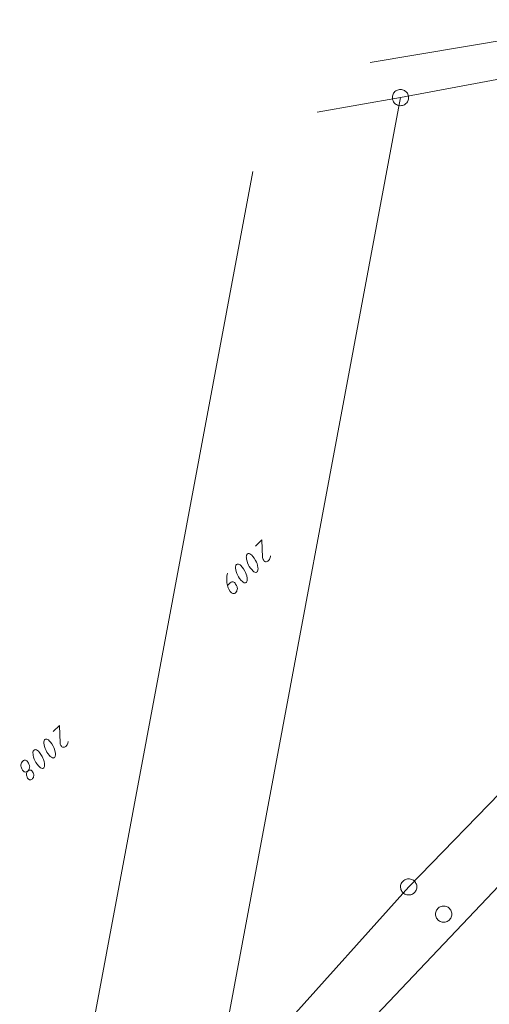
# Model space of a CAD drawing. Header units: metres. Extents: x 3425540 to 3446143, y 5432760 to 5444637.
# Tile 18 of 256: x 3435125 to 3435168, y 5437913 to 5438003. Entities that reach past the tile are written whole.
import ezdxf

# ---------------------------------------------------------------- set-up
doc = ezdxf.new("R2010")
doc.units = ezdxf.units.M
for name, color, linetype, lineweight in [('B_Böschung', 9, 'Continuous', 18), ('B_Flurgrenzen', 9, 'Continuous', 18), ('B_Gleisachse', 9, 'Continuous', 25)]:
    doc.layers.add(name, color=color, linetype=linetype, lineweight=lineweight)

msp = doc.modelspace()

# ---------------------------------------------------------------- linework, layer by layer
at = {"layer": 'B_Böschung'}
msp.add_line((3435172.357, 5437927.249), (3435157.659, 5437911.713), dxfattribs=at)
at = {"layer": 'B_Flurgrenzen'}
for p, q in [((3435198.091, 5438003.353), (3435159.821, 5437996.179)), ((3435171.335, 5438001.812), (3435157.035, 5437999.412)), ((3435159.821, 5437996.179), (3435142.467, 5437903.294)), ((3435159.821, 5437996.179), (3435152.143, 5437994.849)), ((3435146.249, 5437989.354), (3435126.815, 5437885.62)), ((3435201.284, 5437965.439), (3435160.576, 5437923.465)), ((3435160.576, 5437923.465), (3435142.467, 5437903.294))]:
    msp.add_line(p, q, dxfattribs=at)
for points in [[(3435159.086, 5437996.323), (3435159.073, 5437996.229), (3435159.073, 5437996.139), (3435159.084, 5437996.041), (3435159.109, 5437995.952), (3435159.146, 5437995.866), (3435159.189, 5437995.779), (3435159.241, 5437995.703), (3435159.306, 5437995.636), (3435159.378, 5437995.574), (3435159.459, 5437995.528), (3435159.541, 5437995.487), (3435159.632, 5437995.458), (3435159.724, 5437995.439), (3435159.819, 5437995.433), (3435159.911, 5437995.439), (3435160.003, 5437995.451), (3435160.094, 5437995.481), (3435160.179, 5437995.519), (3435160.256, 5437995.57), (3435160.328, 5437995.634), (3435160.395, 5437995.699), (3435160.452, 5437995.772), (3435160.499, 5437995.859), (3435160.533, 5437995.942), (3435160.557, 5437996.034), (3435160.57, 5437996.128), (3435160.57, 5437996.218), (3435160.559, 5437996.317), (3435160.534, 5437996.406), (3435160.497, 5437996.491), (3435160.454, 5437996.578), (3435160.402, 5437996.654), (3435160.337, 5437996.721), (3435160.265, 5437996.784), (3435160.184, 5437996.83), (3435160.102, 5437996.87), (3435160.011, 5437996.9), (3435159.919, 5437996.918), (3435159.824, 5437996.925), (3435159.732, 5437996.918), (3435159.639, 5437996.907), (3435159.549, 5437996.876), (3435159.464, 5437996.839), (3435159.387, 5437996.788), (3435159.315, 5437996.724), (3435159.248, 5437996.659), (3435159.191, 5437996.585), (3435159.144, 5437996.498), (3435159.11, 5437996.415), (3435159.086, 5437996.323)], [(3435147.867, 5437953.968), (3435147.866, 5437953.908), (3435147.844, 5437953.808), (3435147.813, 5437953.718), (3435147.772, 5437953.639), (3435147.741, 5437953.589), (3435147.69, 5437953.52), (3435147.659, 5437953.49), (3435147.608, 5437953.461), (3435147.538, 5437953.432), (3435147.468, 5437953.423), (3435147.407, 5437953.424), (3435147.348, 5437953.445), (3435147.298, 5437953.476), (3435147.259, 5437953.517), (3435147.21, 5437953.588), (3435147.18, 5437953.638), (3435147.151, 5437953.709), (3435147.133, 5437953.809), (3435147.068, 5437955.424), (3435146.488, 5437954.862)], [(3435146.618, 5437953.251), (3435146.665, 5437953.08), (3435146.702, 5437952.879), (3435146.711, 5437952.768), (3435146.709, 5437952.688), (3435146.698, 5437952.618), (3435146.677, 5437952.558), (3435146.646, 5437952.509), (3435146.606, 5437952.469), (3435146.555, 5437952.44), (3435146.505, 5437952.431), (3435146.425, 5437952.452), (3435146.336, 5437952.504), (3435146.237, 5437952.585), (3435146.158, 5437952.667), (3435146.01, 5437952.84), (3435145.912, 5437952.981), (3435145.844, 5437953.113), (3435145.757, 5437953.305), (3435145.699, 5437953.486), (3435145.662, 5437953.647), (3435145.644, 5437953.788), (3435145.635, 5437953.858), (3435145.636, 5437953.938), (3435145.658, 5437954.018), (3435145.678, 5437954.058), (3435145.709, 5437954.107), (3435145.74, 5437954.137), (3435145.79, 5437954.166), (3435145.841, 5437954.175), (3435145.911, 5437954.164), (3435145.97, 5437954.143), (3435146.06, 5437954.092), (3435146.139, 5437954.03), (3435146.247, 5437953.898), (3435146.365, 5437953.736), (3435146.492, 5437953.524), (3435146.56, 5437953.392), (3435146.618, 5437953.251)], [(3435145.62, 5437952.284), (3435145.668, 5437952.113), (3435145.705, 5437951.912), (3435145.713, 5437951.802), (3435145.712, 5437951.722), (3435145.701, 5437951.652), (3435145.68, 5437951.592), (3435145.649, 5437951.542), (3435145.608, 5437951.503), (3435145.558, 5437951.474), (3435145.507, 5437951.464), (3435145.427, 5437951.486), (3435145.338, 5437951.537), (3435145.239, 5437951.619), (3435145.16, 5437951.7), (3435145.013, 5437951.873), (3435144.915, 5437952.015), (3435144.846, 5437952.146), (3435144.759, 5437952.338), (3435144.702, 5437952.519), (3435144.664, 5437952.68), (3435144.647, 5437952.821), (3435144.638, 5437952.891), (3435144.639, 5437952.971), (3435144.66, 5437953.051), (3435144.681, 5437953.091), (3435144.712, 5437953.141), (3435144.742, 5437953.17), (3435144.793, 5437953.2), (3435144.843, 5437953.209), (3435144.913, 5437953.198), (3435144.973, 5437953.177), (3435145.062, 5437953.125), (3435145.142, 5437953.064), (3435145.25, 5437952.932), (3435145.367, 5437952.769), (3435145.494, 5437952.557), (3435145.563, 5437952.426), (3435145.62, 5437952.284)], [(3435143.9, 5437951.229), (3435144.154, 5437951.476), (3435144.225, 5437951.525), (3435144.306, 5437951.563), (3435144.356, 5437951.573), (3435144.426, 5437951.561), (3435144.486, 5437951.54), (3435144.546, 5437951.499), (3435144.605, 5437951.438), (3435144.654, 5437951.367), (3435144.722, 5437951.236), (3435144.78, 5437951.115), (3435144.799, 5437951.034), (3435144.808, 5437950.944), (3435144.796, 5437950.854), (3435144.775, 5437950.774), (3435144.754, 5437950.714), (3435144.723, 5437950.665), (3435144.662, 5437950.586), (3435144.611, 5437950.536), (3435144.55, 5437950.497), (3435144.469, 5437950.478), (3435144.389, 5437950.48), (3435144.32, 5437950.511), (3435144.26, 5437950.552), (3435144.211, 5437950.603), (3435144.162, 5437950.674), (3435144.035, 5437950.886), (3435143.977, 5437951.007), (3435143.938, 5437951.108), (3435143.9, 5437951.229), (3435143.872, 5437951.36), (3435143.854, 5437951.48), (3435143.836, 5437951.621), (3435143.829, 5437951.791), (3435143.831, 5437951.952), (3435143.843, 5437952.102), (3435143.866, 5437952.242), (3435143.898, 5437952.352)], [(3435129.228, 5437936.874), (3435129.227, 5437936.814), (3435129.205, 5437936.714), (3435129.174, 5437936.624), (3435129.133, 5437936.545), (3435129.102, 5437936.495), (3435129.051, 5437936.426), (3435129.02, 5437936.396), (3435128.969, 5437936.367), (3435128.899, 5437936.338), (3435128.829, 5437936.329), (3435128.768, 5437936.33), (3435128.709, 5437936.351), (3435128.659, 5437936.382), (3435128.62, 5437936.423), (3435128.571, 5437936.494), (3435128.541, 5437936.544), (3435128.512, 5437936.615), (3435128.494, 5437936.715), (3435128.429, 5437938.33), (3435127.849, 5437937.768)], [(3435127.979, 5437936.157), (3435128.026, 5437935.986), (3435128.063, 5437935.785), (3435128.072, 5437935.674), (3435128.07, 5437935.594), (3435128.059, 5437935.524), (3435128.038, 5437935.464), (3435128.007, 5437935.415), (3435127.967, 5437935.375), (3435127.916, 5437935.346), (3435127.866, 5437935.337), (3435127.786, 5437935.358), (3435127.697, 5437935.41), (3435127.598, 5437935.491), (3435127.519, 5437935.573), (3435127.371, 5437935.746), (3435127.273, 5437935.887), (3435127.205, 5437936.019), (3435127.118, 5437936.211), (3435127.06, 5437936.392), (3435127.023, 5437936.553), (3435127.005, 5437936.694), (3435126.996, 5437936.764), (3435126.997, 5437936.844), (3435127.019, 5437936.924), (3435127.039, 5437936.964), (3435127.07, 5437937.013), (3435127.101, 5437937.043), (3435127.151, 5437937.072), (3435127.202, 5437937.081), (3435127.272, 5437937.07), (3435127.331, 5437937.049), (3435127.421, 5437936.998), (3435127.5, 5437936.936), (3435127.608, 5437936.804), (3435127.726, 5437936.642), (3435127.853, 5437936.43), (3435127.921, 5437936.298), (3435127.979, 5437936.157)], [(3435126.981, 5437935.19), (3435127.029, 5437935.019), (3435127.066, 5437934.818), (3435127.074, 5437934.708), (3435127.073, 5437934.628), (3435127.062, 5437934.558), (3435127.041, 5437934.498), (3435127.01, 5437934.448), (3435126.969, 5437934.409), (3435126.919, 5437934.38), (3435126.868, 5437934.37), (3435126.788, 5437934.392), (3435126.699, 5437934.443), (3435126.6, 5437934.525), (3435126.521, 5437934.606), (3435126.374, 5437934.779), (3435126.276, 5437934.921), (3435126.207, 5437935.052), (3435126.12, 5437935.244), (3435126.063, 5437935.425), (3435126.025, 5437935.586), (3435126.008, 5437935.727), (3435125.999, 5437935.797), (3435126, 5437935.877), (3435126.021, 5437935.957), (3435126.042, 5437935.997), (3435126.073, 5437936.047), (3435126.103, 5437936.076), (3435126.154, 5437936.106), (3435126.204, 5437936.115), (3435126.274, 5437936.104), (3435126.334, 5437936.083), (3435126.423, 5437936.031), (3435126.503, 5437935.97), (3435126.611, 5437935.838), (3435126.728, 5437935.675), (3435126.855, 5437935.463), (3435126.924, 5437935.332), (3435126.981, 5437935.19)], [(3435125.532, 5437934.141), (3435125.592, 5437934.18), (3435125.633, 5437934.199), (3435125.693, 5437934.218), (3435125.733, 5437934.218), (3435125.773, 5437934.217), (3435125.823, 5437934.206), (3435125.873, 5437934.175), (3435125.922, 5437934.125), (3435125.971, 5437934.054), (3435126.02, 5437933.963), (3435126.049, 5437933.892), (3435126.068, 5437933.812), (3435126.076, 5437933.701), (3435126.065, 5437933.631), (3435126.044, 5437933.551), (3435126.023, 5437933.512), (3435125.972, 5437933.442), (3435125.931, 5437933.403), (3435125.87, 5437933.364), (3435125.8, 5437933.335), (3435125.749, 5437933.325), (3435125.679, 5437933.337), (3435125.64, 5437933.357), (3435125.58, 5437933.398), (3435125.551, 5437933.429), (3435125.511, 5437933.49), (3435125.482, 5437933.54), (3435125.453, 5437933.611), (3435125.434, 5437933.671), (3435125.415, 5437933.752), (3435125.406, 5437933.802), (3435125.407, 5437933.862), (3435125.418, 5437933.932), (3435125.439, 5437933.992), (3435125.48, 5437934.071), (3435125.532, 5437934.141), (3435125.572, 5437934.18), (3435125.624, 5437934.25), (3435125.665, 5437934.329), (3435125.686, 5437934.389), (3435125.697, 5437934.459), (3435125.698, 5437934.519), (3435125.689, 5437934.589), (3435125.68, 5437934.64), (3435125.661, 5437934.7), (3435125.632, 5437934.771), (3435125.593, 5437934.851), (3435125.534, 5437934.953), (3435125.485, 5437935.023), (3435125.436, 5437935.074), (3435125.386, 5437935.105), (3435125.327, 5437935.126), (3435125.257, 5437935.137), (3435125.186, 5437935.128), (3435125.126, 5437935.109), (3435125.055, 5437935.06), (3435124.994, 5437934.981), (3435124.932, 5437934.882), (3435124.9, 5437934.792), (3435124.889, 5437934.702), (3435124.887, 5437934.602), (3435124.906, 5437934.521), (3435124.935, 5437934.431), (3435124.974, 5437934.35), (3435125.052, 5437934.208), (3435125.12, 5437934.117), (3435125.18, 5437934.076), (3435125.24, 5437934.055), (3435125.31, 5437934.044), (3435125.38, 5437934.053), (3435125.451, 5437934.082), (3435125.532, 5437934.141)], [(3435159.838, 5437923.597), (3435159.827, 5437923.503), (3435159.829, 5437923.412), (3435159.841, 5437923.314), (3435159.868, 5437923.225), (3435159.906, 5437923.14), (3435159.951, 5437923.055), (3435160.004, 5437922.979), (3435160.07, 5437922.913), (3435160.143, 5437922.852), (3435160.225, 5437922.808), (3435160.308, 5437922.769), (3435160.399, 5437922.741), (3435160.492, 5437922.724), (3435160.587, 5437922.719), (3435160.679, 5437922.727), (3435160.771, 5437922.741), (3435160.861, 5437922.773), (3435160.946, 5437922.811), (3435161.021, 5437922.864), (3435161.093, 5437922.929), (3435161.158, 5437922.996), (3435161.214, 5437923.07), (3435161.259, 5437923.158), (3435161.292, 5437923.242), (3435161.315, 5437923.334), (3435161.325, 5437923.428), (3435161.323, 5437923.518), (3435161.311, 5437923.616), (3435161.285, 5437923.705), (3435161.246, 5437923.79), (3435161.201, 5437923.876), (3435161.149, 5437923.951), (3435161.082, 5437924.017), (3435161.009, 5437924.078), (3435160.927, 5437924.122), (3435160.844, 5437924.161), (3435160.753, 5437924.189), (3435160.66, 5437924.206), (3435160.565, 5437924.211), (3435160.474, 5437924.203), (3435160.381, 5437924.19), (3435160.292, 5437924.158), (3435160.207, 5437924.119), (3435160.131, 5437924.066), (3435160.06, 5437924.001), (3435159.994, 5437923.935), (3435159.939, 5437923.861), (3435159.893, 5437923.773), (3435159.86, 5437923.689), (3435159.838, 5437923.597)], [(3435164.548, 5437920.959), (3435164.542, 5437921.053), (3435164.524, 5437921.142), (3435164.495, 5437921.237), (3435164.454, 5437921.319), (3435164.4, 5437921.396), (3435164.341, 5437921.473), (3435164.276, 5437921.538), (3435164.2, 5437921.591), (3435164.117, 5437921.638), (3435164.028, 5437921.668), (3435163.94, 5437921.691), (3435163.845, 5437921.703), (3435163.751, 5437921.703), (3435163.656, 5437921.691), (3435163.568, 5437921.668), (3435163.479, 5437921.638), (3435163.396, 5437921.591), (3435163.32, 5437921.538), (3435163.255, 5437921.473), (3435163.196, 5437921.396), (3435163.142, 5437921.319), (3435163.101, 5437921.237), (3435163.072, 5437921.142), (3435163.054, 5437921.053), (3435163.048, 5437920.959), (3435163.054, 5437920.865), (3435163.072, 5437920.776), (3435163.101, 5437920.681), (3435163.142, 5437920.599), (3435163.196, 5437920.522), (3435163.255, 5437920.445), (3435163.32, 5437920.38), (3435163.396, 5437920.327), (3435163.479, 5437920.28), (3435163.568, 5437920.25), (3435163.656, 5437920.227), (3435163.751, 5437920.215), (3435163.845, 5437920.215), (3435163.94, 5437920.227), (3435164.028, 5437920.25), (3435164.117, 5437920.28), (3435164.2, 5437920.327), (3435164.276, 5437920.38), (3435164.341, 5437920.445), (3435164.4, 5437920.522), (3435164.454, 5437920.599), (3435164.495, 5437920.681), (3435164.524, 5437920.776), (3435164.542, 5437920.865), (3435164.548, 5437920.959)]]:
    msp.add_lwpolyline(points, dxfattribs=at)
at = {"layer": 'B_Gleisachse'}
msp.add_arc((3433733.147, 5439324.539), 2026.032, 307.214219, 317.1954, dxfattribs=at)

doc.saveas('drawing.dxf')
